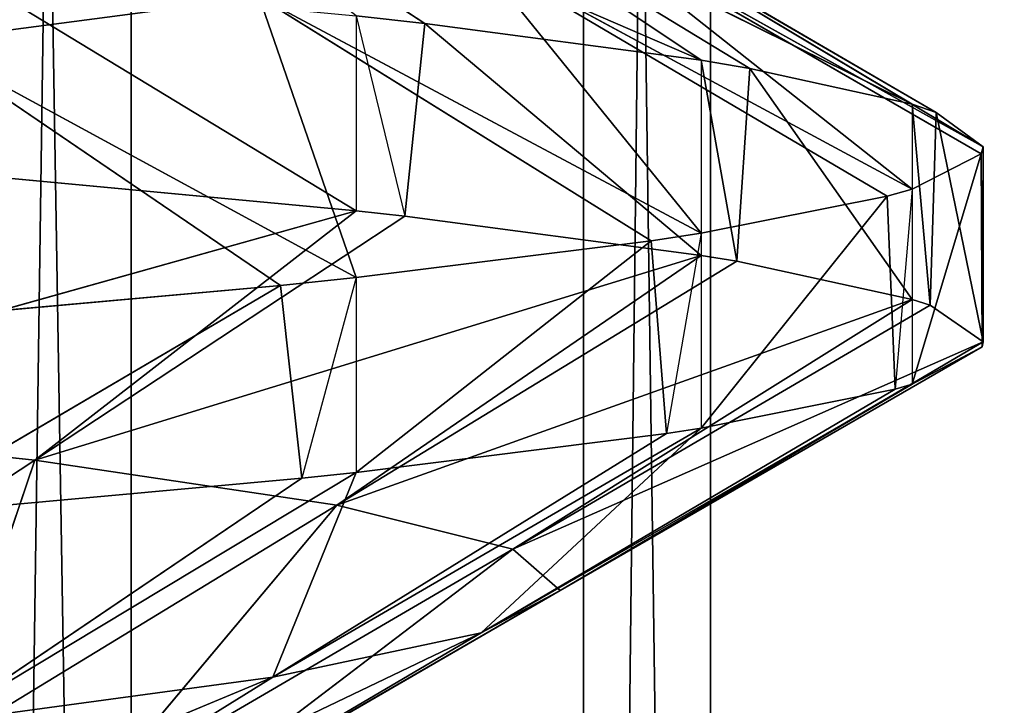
# Model space of a CAD drawing. Extents: x 23.4 to 34.4, y 0.2 to 38.3.
# Tile 231 of 256: x 29.1752 to 29.2383, y 24.7102 to 24.7541. Entities that reach past the tile are written whole.
import ezdxf

# ---------------------------------------------------------------- set-up
doc = ezdxf.new("R2010")
doc.units = 0
doc.header["$LTSCALE"] = 2.54
doc.layers.get('0').update_dxf_attribs({"color": 13, "linetype": 'CONTINUOUS'})

# ---------------------------------------------------------------- blocks, each defined once
blk = doc.blocks.new('SZCZOTKA_DO_WC_MOURO_-_WOL')
at = {"color": 0}
for p, q in [((29.182349, 24.445999, 4.825343), (29.137753, 27.183499, 4.864378)), ((29.182349, 24.445999, 4.825343), (29.137753, 27.183499, 4.864378)), ((29.172308, 24.445999, 4.344616), (29.211343, 27.183499, 4.389211)), ((29.172308, 24.445999, 4.344616), (29.211343, 27.183499, 4.389211)), ((29.219489, 24.445999, 4.779158), (29.182349, 27.183499, 4.825343)), ((29.219489, 24.445999, 4.779158), (29.182349, 27.183499, 4.825343)), ((29.182349, 24.445999, 4.825343), (29.182349, 27.183499, 4.825343)), ((29.182349, 24.445999, 4.825343), (29.182349, 27.183499, 4.825343)), ((29.211343, 27.183499, 4.389211), (29.211343, 24.445999, 4.389211)), ((29.211343, 24.445999, 4.389211), (29.242041, 27.183499, 4.439906)), ((29.211343, 24.445999, 4.389211), (29.242041, 27.183499, 4.439906)), ((29.211343, 27.183499, 4.389211), (29.211343, 24.445999, 4.389211)), ((29.219489, 24.445999, 4.779158), (29.219489, 27.183499, 4.779158)), ((29.219489, 24.445999, 4.779158), (29.219489, 27.183499, 4.779158)), ((29.218872, 24.751537, 4.487394), (29.177322, 24.769519, 4.460686)), ((29.177322, 24.769519, 4.460686), (29.201157, 24.753894, 4.447863)), ((29.177322, 24.769519, 4.460686), (29.201157, 24.753894, 4.447863)), ((29.218872, 24.751537, 4.487394), (29.177322, 24.769519, 4.460686)), ((29.222003, 24.751016, 4.496444), (29.196289, 24.766641, 4.504884)), ((29.196289, 24.766641, 4.504884), (29.232407, 24.748715, 4.537905)), ((29.196289, 24.766641, 4.504884), (29.232407, 24.748715, 4.537905)), ((29.218872, 24.751537, 4.487394), (29.196289, 24.766641, 4.504884)), ((29.222003, 24.751016, 4.496444), (29.196289, 24.766641, 4.504884)), ((29.218872, 24.751537, 4.487394), (29.196289, 24.766641, 4.504884)), ((29.236963, 24.745999, 4.589999), (29.207159, 24.763821, 4.551409)), ((29.207159, 24.763821, 4.551409), (29.232407, 24.748715, 4.537905)), ((29.207159, 24.763821, 4.551409), (29.232407, 24.748715, 4.537905)), ((29.207159, 24.763821, 4.551409), (29.233951, 24.748195, 4.547583)), ((29.207159, 24.763821, 4.551409), (29.233951, 24.748195, 4.547583)), ((29.236963, 24.745999, 4.589999), (29.207159, 24.763821, 4.551409)), ((29.236832, 24.745546, 4.598941), (29.209781, 24.761172, 4.598134)), ((29.209781, 24.761172, 4.598134), (29.232407, 24.743285, 4.642094)), ((29.209781, 24.761172, 4.598134), (29.232407, 24.743285, 4.642094)), ((29.236963, 24.745999, 4.589999), (29.209781, 24.761172, 4.598134)), ((29.236832, 24.745546, 4.598941), (29.209781, 24.761172, 4.598134)), ((29.236963, 24.745999, 4.589999), (29.209781, 24.761172, 4.598134)), ((29.218872, 24.740462, 4.692606), (29.2043, 24.758455, 4.645002)), ((29.2043, 24.758455, 4.645002), (29.232407, 24.743285, 4.642094)), ((29.2043, 24.758455, 4.645002), (29.232407, 24.743285, 4.642094)), ((29.2043, 24.758455, 4.645002), (29.230811, 24.742831, 4.650456)), ((29.2043, 24.758455, 4.645002), (29.230811, 24.742831, 4.650456)), ((29.218872, 24.740462, 4.692606), (29.2043, 24.758455, 4.645002)), ((29.172394, 24.756697, 4.404062), (29.196771, 24.741881, 4.44)), ((29.172394, 24.756697, 4.404062), (29.196771, 24.741881, 4.44)), ((29.168918, 24.752733, 4.733848), (29.190543, 24.7556, 4.69096)), ((29.168918, 24.752733, 4.733848), (29.190543, 24.7556, 4.69096)), ((29.215686, 24.739975, 4.700971), (29.190543, 24.7556, 4.69096)), ((29.190543, 24.7556, 4.69096), (29.196771, 24.737617, 4.739999)), ((29.190543, 24.7556, 4.69096), (29.196771, 24.737617, 4.739999)), ((29.218872, 24.740462, 4.692606), (29.190543, 24.7556, 4.69096)), ((29.215686, 24.739975, 4.700971), (29.190543, 24.7556, 4.69096)), ((29.218872, 24.740462, 4.692606), (29.190543, 24.7556, 4.69096)), ((29.196771, 24.754382, 4.44), (29.199893, 24.741537, 4.445543)), ((29.196771, 24.754382, 4.44), (29.196771, 24.741881, 4.44)), ((29.196771, 24.754382, 4.44), (29.201157, 24.753894, 4.447863)), ((29.201157, 24.753894, 4.447863), (29.199893, 24.741537, 4.445543)), ((29.201157, 24.753894, 4.447863), (29.218872, 24.739037, 4.487394)), ((29.201157, 24.753894, 4.447863), (29.218872, 24.739037, 4.487394)), ((29.201157, 24.753894, 4.447863), (29.218872, 24.751537, 4.487394)), ((29.201157, 24.753894, 4.447863), (29.218872, 24.751537, 4.487394)), ((29.168918, 24.752733, 4.733848), (29.196771, 24.737617, 4.739999)), ((29.168918, 24.752733, 4.733848), (29.196771, 24.737617, 4.739999)), ((29.168918, 24.752733, 4.733848), (29.191916, 24.737109, 4.748111)), ((29.168918, 24.752733, 4.733848), (29.191916, 24.737109, 4.748111)), ((29.218872, 24.751537, 4.487394), (29.218872, 24.739037, 4.487394)), ((29.218872, 24.751537, 4.487394), (29.221167, 24.73866, 4.493934)), ((29.218872, 24.751537, 4.487394), (29.222003, 24.751016, 4.496444)), ((29.218872, 24.751537, 4.487394), (29.222003, 24.751016, 4.496444)), ((29.222003, 24.751016, 4.496444), (29.221167, 24.73866, 4.493934)), ((29.222003, 24.751016, 4.496444), (29.221167, 24.73866, 4.493934)), ((29.222003, 24.751016, 4.496444), (29.232407, 24.736215, 4.537905)), ((29.222003, 24.751016, 4.496444), (29.232407, 24.736215, 4.537905)), ((29.222003, 24.751016, 4.496444), (29.232407, 24.748715, 4.537905)), ((29.222003, 24.751016, 4.496444), (29.232407, 24.748715, 4.537905)), ((29.232407, 24.748715, 4.537905), (29.232407, 24.736215, 4.537905)), ((29.232407, 24.748715, 4.537905), (29.233569, 24.735834, 4.545002)), ((29.232407, 24.748715, 4.537905), (29.233951, 24.748195, 4.547583)), ((29.232407, 24.748715, 4.537905), (29.233951, 24.748195, 4.547583)), ((29.233951, 24.748195, 4.547583), (29.233569, 24.735834, 4.545002)), ((29.233951, 24.748195, 4.547583), (29.233569, 24.735834, 4.545002)), ((29.233951, 24.748195, 4.547583), (29.236963, 24.733499, 4.589999)), ((29.233951, 24.748195, 4.547583), (29.236963, 24.733499, 4.589999)), ((29.233951, 24.748195, 4.547583), (29.236963, 24.745999, 4.589999)), ((29.233951, 24.748195, 4.547583), (29.236963, 24.745999, 4.589999)), ((29.236963, 24.745999, 4.589999), (29.236832, 24.745546, 4.598941)), ((29.236963, 24.745999, 4.589999), (29.236832, 24.745546, 4.598941)), ((29.236963, 24.745999, 4.589999), (29.236896, 24.733177, 4.596382)), ((29.236963, 24.745999, 4.589999), (29.236963, 24.733499, 4.589999)), ((29.236832, 24.745546, 4.598941), (29.232407, 24.730785, 4.642094)), ((29.236832, 24.745546, 4.598941), (29.232407, 24.730785, 4.642094)), ((29.236832, 24.745546, 4.598941), (29.232407, 24.743285, 4.642094)), ((29.236832, 24.745546, 4.598941), (29.232407, 24.743285, 4.642094)), ((29.236832, 24.745546, 4.598941), (29.236896, 24.733177, 4.596382)), ((29.236832, 24.745546, 4.598941), (29.236896, 24.733177, 4.596382)), ((29.196771, 24.741881, 4.44), (29.170776, 24.744333, 4.402031)), ((29.196771, 24.741881, 4.44), (29.170776, 24.744333, 4.402031)), ((29.232407, 24.743285, 4.642094), (29.230811, 24.742831, 4.650456)), ((29.232407, 24.743285, 4.642094), (29.231326, 24.73047, 4.647884)), ((29.232407, 24.743285, 4.642094), (29.232407, 24.730785, 4.642094)), ((29.230811, 24.742831, 4.650456), (29.218872, 24.727962, 4.692606)), ((29.230811, 24.742831, 4.650456), (29.218872, 24.727962, 4.692606)), ((29.230811, 24.742831, 4.650456), (29.218872, 24.740462, 4.692606)), ((29.230811, 24.742831, 4.650456), (29.218872, 24.740462, 4.692606)), ((29.230811, 24.742831, 4.650456), (29.231326, 24.73047, 4.647884)), ((29.149683, 24.728708, 4.418988), (29.196771, 24.741881, 4.44)), ((29.149683, 24.728708, 4.418988), (29.196771, 24.741881, 4.44)), ((29.196771, 24.741881, 4.44), (29.176175, 24.725912, 4.458575)), ((29.196771, 24.741881, 4.44), (29.176175, 24.725912, 4.458575)), ((29.199893, 24.741537, 4.445543), (29.176175, 24.725912, 4.458575)), ((29.199893, 24.741537, 4.445543), (29.176175, 24.725912, 4.458575)), ((29.199893, 24.741537, 4.445543), (29.196771, 24.741881, 4.44)), ((29.218872, 24.739037, 4.487394), (29.199893, 24.741537, 4.445543)), ((29.218872, 24.739037, 4.487394), (29.199893, 24.741537, 4.445543)), ((29.218872, 24.740462, 4.692606), (29.215686, 24.739975, 4.700971)), ((29.218872, 24.740462, 4.692606), (29.216653, 24.727618, 4.698506)), ((29.218872, 24.740462, 4.692606), (29.218872, 24.727962, 4.692606)), ((29.215686, 24.739975, 4.700971), (29.196771, 24.725117, 4.739999)), ((29.215686, 24.739975, 4.700971), (29.196771, 24.725117, 4.739999)), ((29.215686, 24.739975, 4.700971), (29.196771, 24.737617, 4.739999)), ((29.215686, 24.739975, 4.700971), (29.196771, 24.737617, 4.739999)), ((29.215686, 24.739975, 4.700971), (29.216653, 24.727618, 4.698506)), ((29.176175, 24.725912, 4.458575), (29.218872, 24.739037, 4.487394)), ((29.176175, 24.725912, 4.458575), (29.218872, 24.739037, 4.487394)), ((29.218872, 24.739037, 4.487394), (29.195529, 24.723036, 4.5026)), ((29.218872, 24.739037, 4.487394), (29.195529, 24.723036, 4.5026)), ((29.221167, 24.73866, 4.493934), (29.218872, 24.739037, 4.487394)), ((29.221167, 24.73866, 4.493934), (29.195529, 24.723036, 4.5026)), ((29.221167, 24.73866, 4.493934), (29.195529, 24.723036, 4.5026)), ((29.232407, 24.736215, 4.537905), (29.221167, 24.73866, 4.493934)), ((29.232407, 24.736215, 4.537905), (29.221167, 24.73866, 4.493934)), ((29.196771, 24.737617, 4.739999), (29.191916, 24.737109, 4.748111)), ((29.196771, 24.737617, 4.739999), (29.193292, 24.72475, 4.745869)), ((29.196771, 24.737617, 4.739999), (29.196771, 24.725117, 4.739999)), ((29.191916, 24.737109, 4.748111), (29.166779, 24.722339, 4.782836)), ((29.191916, 24.737109, 4.748111), (29.166779, 24.722339, 4.782836)), ((29.191916, 24.737109, 4.748111), (29.166779, 24.734839, 4.782835)), ((29.191916, 24.737109, 4.748111), (29.166779, 24.734839, 4.782835)), ((29.191916, 24.737109, 4.748111), (29.193292, 24.72475, 4.745869)), ((29.195529, 24.723036, 4.5026), (29.232407, 24.736215, 4.537905)), ((29.195529, 24.723036, 4.5026), (29.232407, 24.736215, 4.537905)), ((29.232407, 24.736215, 4.537905), (29.206812, 24.720209, 4.549062)), ((29.232407, 24.736215, 4.537905), (29.206812, 24.720209, 4.549062)), ((29.233569, 24.735834, 4.545002), (29.206812, 24.720209, 4.549062)), ((29.233569, 24.735834, 4.545002), (29.206812, 24.720209, 4.549062)), ((29.233569, 24.735834, 4.545002), (29.232407, 24.736215, 4.537905)), ((29.236963, 24.733499, 4.589999), (29.233569, 24.735834, 4.545002)), ((29.236963, 24.733499, 4.589999), (29.233569, 24.735834, 4.545002)), ((29.206812, 24.720209, 4.549062), (29.236963, 24.733499, 4.589999)), ((29.206812, 24.720209, 4.549062), (29.236963, 24.733499, 4.589999)), ((29.236963, 24.733499, 4.589999), (29.209839, 24.717552, 4.595806)), ((29.236963, 24.733499, 4.589999), (29.209839, 24.717552, 4.595806)), ((29.236896, 24.733177, 4.596382), (29.209839, 24.717552, 4.595806)), ((29.236896, 24.733177, 4.596382), (29.209839, 24.717552, 4.595806)), ((29.232407, 24.730785, 4.642094), (29.236896, 24.733177, 4.596382)), ((29.232407, 24.730785, 4.642094), (29.236896, 24.733177, 4.596382)), ((29.236896, 24.733177, 4.596382), (29.236963, 24.733499, 4.589999)), ((29.232407, 24.730785, 4.642094), (29.204773, 24.714845, 4.642662)), ((29.232407, 24.730785, 4.642094), (29.204773, 24.714845, 4.642662)), ((29.209839, 24.717552, 4.595806), (29.232407, 24.730785, 4.642094)), ((29.209839, 24.717552, 4.595806), (29.232407, 24.730785, 4.642094)), ((29.231326, 24.73047, 4.647884), (29.232407, 24.730785, 4.642094)), ((29.231326, 24.73047, 4.647884), (29.204773, 24.714845, 4.642662)), ((29.231326, 24.73047, 4.647884), (29.204773, 24.714845, 4.642662)), ((29.218872, 24.727962, 4.692606), (29.231326, 24.73047, 4.647884)), ((29.218872, 24.727962, 4.692606), (29.231326, 24.73047, 4.647884)), ((29.176175, 24.725912, 4.458575), (29.149683, 24.728708, 4.418988)), ((29.176175, 24.725912, 4.458575), (29.149683, 24.728708, 4.418988)), ((29.218872, 24.727962, 4.692606), (29.191422, 24.711993, 4.688718)), ((29.218872, 24.727962, 4.692606), (29.191422, 24.711993, 4.688718)), ((29.216653, 24.727618, 4.698506), (29.191422, 24.711993, 4.688718)), ((29.216653, 24.727618, 4.698506), (29.191422, 24.711993, 4.688718)), ((29.196771, 24.725117, 4.739999), (29.216653, 24.727618, 4.698506)), ((29.196771, 24.725117, 4.739999), (29.216653, 24.727618, 4.698506)), ((29.204773, 24.714845, 4.642662), (29.218872, 24.727962, 4.692606)), ((29.204773, 24.714845, 4.642662), (29.218872, 24.727962, 4.692606)), ((29.216653, 24.727618, 4.698506), (29.218872, 24.727962, 4.692606)), ((29.176175, 24.725912, 4.458575), (29.152457, 24.710287, 4.471606)), ((29.176175, 24.725912, 4.458575), (29.152457, 24.710287, 4.471606)), ((29.176175, 24.725912, 4.458575), (29.169891, 24.70741, 4.511266)), ((29.176175, 24.725912, 4.458575), (29.169891, 24.70741, 4.511266)), ((29.195529, 24.723036, 4.5026), (29.176175, 24.725912, 4.458575)), ((29.195529, 24.723036, 4.5026), (29.176175, 24.725912, 4.458575)), ((29.196771, 24.725117, 4.739999), (29.170169, 24.709125, 4.731807)), ((29.196771, 24.725117, 4.739999), (29.170169, 24.709125, 4.731807)), ((29.191422, 24.711993, 4.688718), (29.196771, 24.725117, 4.739999)), ((29.191422, 24.711993, 4.688718), (29.196771, 24.725117, 4.739999)), ((29.193292, 24.72475, 4.745869), (29.196771, 24.725117, 4.739999)), ((29.166779, 24.722339, 4.782836), (29.193292, 24.72475, 4.745869)), ((29.166779, 24.722339, 4.782836), (29.193292, 24.72475, 4.745869)), ((29.193292, 24.72475, 4.745869), (29.170169, 24.709125, 4.731807)), ((29.193292, 24.72475, 4.745869), (29.170169, 24.709125, 4.731807)), ((29.195529, 24.723036, 4.5026), (29.169891, 24.70741, 4.511266)), ((29.195529, 24.723036, 4.5026), (29.169891, 24.70741, 4.511266)), ((29.195529, 24.723036, 4.5026), (29.180057, 24.704584, 4.553121)), ((29.195529, 24.723036, 4.5026), (29.180057, 24.704584, 4.553121)), ((29.206812, 24.720209, 4.549062), (29.195529, 24.723036, 4.5026)), ((29.206812, 24.720209, 4.549062), (29.195529, 24.723036, 4.5026)), ((29.206812, 24.720209, 4.549062), (29.180057, 24.704584, 4.553121)), ((29.206812, 24.720209, 4.549062), (29.180057, 24.704584, 4.553121)), ((29.206812, 24.720209, 4.549062), (29.182782, 24.701927, 4.59523)), ((29.206812, 24.720209, 4.549062), (29.182782, 24.701927, 4.59523)), ((29.209839, 24.717552, 4.595806), (29.206812, 24.720209, 4.549062)), ((29.209839, 24.717552, 4.595806), (29.206812, 24.720209, 4.549062)), ((29.209839, 24.717552, 4.595806), (29.178217, 24.69922, 4.63744)), ((29.209839, 24.717552, 4.595806), (29.178217, 24.69922, 4.63744)), ((29.209839, 24.717552, 4.595806), (29.182782, 24.701927, 4.59523)), ((29.209839, 24.717552, 4.595806), (29.182782, 24.701927, 4.59523)), ((29.204773, 24.714845, 4.642662), (29.209839, 24.717552, 4.595806)), ((29.204773, 24.714845, 4.642662), (29.209839, 24.717552, 4.595806)), ((29.204773, 24.714845, 4.642662), (29.166193, 24.696368, 4.678929)), ((29.204773, 24.714845, 4.642662), (29.166193, 24.696368, 4.678929)), ((29.204773, 24.714845, 4.642662), (29.178217, 24.69922, 4.63744)), ((29.204773, 24.714845, 4.642662), (29.178217, 24.69922, 4.63744)), ((29.191422, 24.711993, 4.688718), (29.204773, 24.714845, 4.642662)), ((29.191422, 24.711993, 4.688718), (29.204773, 24.714845, 4.642662)), ((29.191422, 24.711993, 4.688718), (29.147046, 24.6935, 4.717746)), ((29.191422, 24.711993, 4.688718), (29.147046, 24.6935, 4.717746)), ((29.191422, 24.711993, 4.688718), (29.166193, 24.696368, 4.678929)), ((29.191422, 24.711993, 4.688718), (29.166193, 24.696368, 4.678929)), ((29.170169, 24.709125, 4.731807), (29.191422, 24.711993, 4.688718)), ((29.170169, 24.709125, 4.731807), (29.191422, 24.711993, 4.688718))]:
    blk.add_line(p, q, dxfattribs=at)
mesh = blk.add_polyface(dxfattribs=at)
corners = [(34.436963, 37.783499, 8.989999), (23.436964, 0.7835, 8.989999), (23.436964, 37.783499, 8.989999)]
mesh.append_faces([[corners[k] for k in face] for face in [(0, 1, 2)]], dxfattribs={"color": 0})
mesh = blk.add_polyface(dxfattribs=at)
corners = [(34.436963, 37.783499, 8.989999), (33.936963, 0.2835, 8.989999), (23.436964, 0.7835, 8.989999)]
mesh.append_faces([[corners[k] for k in face] for face in [(0, 1, 2)]], dxfattribs={"color": 0})
mesh = blk.add_polyface(dxfattribs=at)
corners = [(34.436963, 37.783499, 9.189999), (23.436964, 37.783499, 9.189999), (34.436963, 0.7835, 9.189999)]
mesh.append_faces([[corners[k] for k in face] for face in [(0, 1, 2)]], dxfattribs={"color": 0})
mesh = blk.add_polyface(dxfattribs=at)
corners = [(34.436963, 0.7835, 9.189999), (23.436964, 37.783499, 9.189999), (23.436964, 0.7835, 9.189999)]
mesh.append_faces([[corners[k] for k in face] for face in [(0, 1, 2)]], dxfattribs={"color": 0})
mesh = blk.add_polyface(dxfattribs=at)
corners = [(29.259845, 24.433501, 3.858052), (29.127838, 24.433501, 3.813104), (29.259845, 36.333499, 3.858052)]
mesh.append_faces([[corners[k] for k in face] for face in [(0, 1, 2)]], dxfattribs={"color": 0})
mesh = blk.add_polyface(dxfattribs=at)
corners = [(29.259845, 36.333499, 3.858052), (29.127838, 24.433501, 3.813104), (29.127838, 36.333499, 3.813104)]
mesh.append_faces([[corners[k] for k in face] for face in [(0, 1, 2)]], dxfattribs={"color": 0})
mesh = blk.add_polyface(dxfattribs=at)
corners = [(29.290125, 24.433501, 5.307828), (29.16011, 36.333499, 5.358248), (29.16011, 24.433501, 5.358248)]
mesh.append_faces([[corners[k] for k in face] for face in [(0, 1, 2)]], dxfattribs={"color": 0})
mesh = blk.add_polyface(dxfattribs=at)
corners = [(29.290125, 36.333499, 5.307828), (29.16011, 36.333499, 5.358248), (29.290125, 24.433501, 5.307828)]
mesh.append_faces([[corners[k] for k in face] for face in [(0, 1, 2)]], dxfattribs={"color": 0})
mesh = blk.add_polyface(dxfattribs=at)
corners = [(29.182349, 24.445999, 4.825343), (29.137753, 27.183499, 4.864378), (29.182349, 27.183499, 4.825343)]
mesh.append_faces([[corners[k] for k in face] for face in [(0, 1, 2)]], dxfattribs={"color": 0})
mesh = blk.add_polyface(dxfattribs=at)
corners = [(29.182349, 24.445999, 4.825343), (29.137753, 24.445999, 4.864378), (29.137753, 27.183499, 4.864378)]
mesh.append_faces([[corners[k] for k in face] for face in [(0, 1, 2)]], dxfattribs={"color": 0})
mesh = blk.add_polyface(dxfattribs=at)
corners = [(29.172308, 27.183499, 4.344616), (29.172308, 24.445999, 4.344616), (29.211343, 27.183499, 4.389211)]
mesh.append_faces([[corners[k] for k in face] for face in [(0, 1, 2)]], dxfattribs={"color": 0})
mesh = blk.add_polyface(dxfattribs=at)
corners = [(29.211343, 27.183499, 4.389211), (29.172308, 24.445999, 4.344616), (29.211343, 24.445999, 4.389211)]
mesh.append_faces([[corners[k] for k in face] for face in [(0, 1, 2)]], dxfattribs={"color": 0})
mesh = blk.add_polyface(dxfattribs=at)
corners = [(29.219489, 27.183499, 4.779158), (29.219489, 24.445999, 4.779158), (29.182349, 27.183499, 4.825343)]
mesh.append_faces([[corners[k] for k in face] for face in [(0, 1, 2)]], dxfattribs={"color": 0})
mesh = blk.add_polyface(dxfattribs=at)
corners = [(29.182349, 27.183499, 4.825343), (29.219489, 24.445999, 4.779158), (29.182349, 24.445999, 4.825343)]
mesh.append_faces([[corners[k] for k in face] for face in [(0, 1, 2)]], dxfattribs={"color": 0})
mesh = blk.add_polyface(dxfattribs=at)
corners = [(29.211343, 27.183499, 4.389211), (29.211343, 24.445999, 4.389211), (29.242041, 27.183499, 4.439906)]
mesh.append_faces([[corners[k] for k in face] for face in [(0, 1, 2)]], dxfattribs={"color": 0})
mesh = blk.add_polyface(dxfattribs=at)
corners = [(29.242041, 27.183499, 4.439906), (29.211343, 24.445999, 4.389211), (29.242041, 24.445999, 4.439906)]
mesh.append_faces([[corners[k] for k in face] for face in [(0, 1, 2)]], dxfattribs={"color": 0})
mesh = blk.add_polyface(dxfattribs=at)
corners = [(29.248041, 27.183499, 4.727224), (29.248041, 24.445999, 4.727224), (29.219489, 27.183499, 4.779158)]
mesh.append_faces([[corners[k] for k in face] for face in [(0, 1, 2)]], dxfattribs={"color": 0})
mesh = blk.add_polyface(dxfattribs=at)
corners = [(29.219489, 27.183499, 4.779158), (29.248041, 24.445999, 4.727224), (29.219489, 24.445999, 4.779158)]
mesh.append_faces([[corners[k] for k in face] for face in [(0, 1, 2)]], dxfattribs={"color": 0})
mesh = blk.add_polyface(dxfattribs=at)
corners = [(29.168918, 24.752733, 4.733848), (29.190543, 24.7556, 4.69096), (29.165396, 24.771225, 4.680949)]
mesh.append_faces([[corners[k] for k in face] for face in [(0, 1, 2)]], dxfattribs={"color": 0})
mesh = blk.add_polyface(dxfattribs=at)
corners = [(29.196289, 24.766641, 4.504884), (29.218872, 24.751537, 4.487394), (29.177322, 24.769519, 4.460686)]
mesh.append_faces([[corners[k] for k in face] for face in [(0, 1, 2)]], dxfattribs={"color": 0})
mesh = blk.add_polyface(dxfattribs=at)
corners = [(29.177322, 24.769519, 4.460686), (29.201157, 24.753894, 4.447863), (29.196771, 24.754382, 4.44)]
mesh.append_faces([[corners[k] for k in face] for face in [(0, 1, 2)]], dxfattribs={"color": 0})
mesh = blk.add_polyface(dxfattribs=at)
corners = [(29.218872, 24.751537, 4.487394), (29.201157, 24.753894, 4.447863), (29.177322, 24.769519, 4.460686)]
mesh.append_faces([[corners[k] for k in face] for face in [(0, 1, 2)]], dxfattribs={"color": 0})
mesh = blk.add_polyface(dxfattribs=at)
corners = [(29.232407, 24.748715, 4.537905), (29.222003, 24.751016, 4.496444), (29.196289, 24.766641, 4.504884)]
mesh.append_faces([[corners[k] for k in face] for face in [(0, 1, 2)]], dxfattribs={"color": 0})
mesh = blk.add_polyface(dxfattribs=at)
corners = [(29.207159, 24.763821, 4.551409), (29.232407, 24.748715, 4.537905), (29.196289, 24.766641, 4.504884)]
mesh.append_faces([[corners[k] for k in face] for face in [(0, 1, 2)]], dxfattribs={"color": 0})
mesh = blk.add_polyface(dxfattribs=at)
corners = [(29.196289, 24.766641, 4.504884), (29.222003, 24.751016, 4.496444), (29.218872, 24.751537, 4.487394)]
mesh.append_faces([[corners[k] for k in face] for face in [(0, 1, 2)]], dxfattribs={"color": 0})
mesh = blk.add_polyface(dxfattribs=at)
corners = [(29.209781, 24.761172, 4.598134), (29.236963, 24.745999, 4.589999), (29.207159, 24.763821, 4.551409)]
mesh.append_faces([[corners[k] for k in face] for face in [(0, 1, 2)]], dxfattribs={"color": 0})
mesh = blk.add_polyface(dxfattribs=at)
corners = [(29.207159, 24.763821, 4.551409), (29.233951, 24.748195, 4.547583), (29.232407, 24.748715, 4.537905)]
mesh.append_faces([[corners[k] for k in face] for face in [(0, 1, 2)]], dxfattribs={"color": 0})
mesh = blk.add_polyface(dxfattribs=at)
corners = [(29.236963, 24.745999, 4.589999), (29.233951, 24.748195, 4.547583), (29.207159, 24.763821, 4.551409)]
mesh.append_faces([[corners[k] for k in face] for face in [(0, 1, 2)]], dxfattribs={"color": 0})
mesh = blk.add_polyface(dxfattribs=at)
corners = [(29.2043, 24.758455, 4.645002), (29.232407, 24.743285, 4.642094), (29.209781, 24.761172, 4.598134)]
mesh.append_faces([[corners[k] for k in face] for face in [(0, 1, 2)]], dxfattribs={"color": 0})
mesh = blk.add_polyface(dxfattribs=at)
corners = [(29.232407, 24.743285, 4.642094), (29.236832, 24.745546, 4.598941), (29.209781, 24.761172, 4.598134)]
mesh.append_faces([[corners[k] for k in face] for face in [(0, 1, 2)]], dxfattribs={"color": 0})
mesh = blk.add_polyface(dxfattribs=at)
corners = [(29.236832, 24.745546, 4.598941), (29.236963, 24.745999, 4.589999), (29.209781, 24.761172, 4.598134)]
mesh.append_faces([[corners[k] for k in face] for face in [(0, 1, 2)]], dxfattribs={"color": 0})
mesh = blk.add_polyface(dxfattribs=at)
corners = [(29.218872, 24.740462, 4.692606), (29.2043, 24.758455, 4.645002), (29.190543, 24.7556, 4.69096)]
mesh.append_faces([[corners[k] for k in face] for face in [(0, 1, 2)]], dxfattribs={"color": 0})
mesh = blk.add_polyface(dxfattribs=at)
corners = [(29.230811, 24.742831, 4.650456), (29.232407, 24.743285, 4.642094), (29.2043, 24.758455, 4.645002)]
mesh.append_faces([[corners[k] for k in face] for face in [(0, 1, 2)]], dxfattribs={"color": 0})
mesh = blk.add_polyface(dxfattribs=at)
corners = [(29.218872, 24.740462, 4.692606), (29.230811, 24.742831, 4.650456), (29.2043, 24.758455, 4.645002)]
mesh.append_faces([[corners[k] for k in face] for face in [(0, 1, 2)]], dxfattribs={"color": 0})
mesh = blk.add_polyface(dxfattribs=at)
corners = [(29.172394, 24.756697, 4.404062), (29.196771, 24.741881, 4.44), (29.170776, 24.744333, 4.402031)]
mesh.append_faces([[corners[k] for k in face] for face in [(0, 1, 2)]], dxfattribs={"color": 0})
mesh = blk.add_polyface(dxfattribs=at)
corners = [(29.172394, 24.756697, 4.404062), (29.196771, 24.754382, 4.44), (29.196771, 24.741881, 4.44)]
mesh.append_faces([[corners[k] for k in face] for face in [(0, 1, 2)]], dxfattribs={"color": 0})
mesh = blk.add_polyface(dxfattribs=at)
corners = [(29.196771, 24.737617, 4.739999), (29.190543, 24.7556, 4.69096), (29.168918, 24.752733, 4.733848)]
mesh.append_faces([[corners[k] for k in face] for face in [(0, 1, 2)]], dxfattribs={"color": 0})
mesh = blk.add_polyface(dxfattribs=at)
corners = [(29.196771, 24.737617, 4.739999), (29.215686, 24.739975, 4.700971), (29.190543, 24.7556, 4.69096)]
mesh.append_faces([[corners[k] for k in face] for face in [(0, 1, 2)]], dxfattribs={"color": 0})
mesh = blk.add_polyface(dxfattribs=at)
corners = [(29.215686, 24.739975, 4.700971), (29.218872, 24.740462, 4.692606), (29.190543, 24.7556, 4.69096)]
mesh.append_faces([[corners[k] for k in face] for face in [(0, 1, 2)]], dxfattribs={"color": 0})
mesh = blk.add_polyface(dxfattribs=at)
corners = [(29.201157, 24.753894, 4.447863), (29.218872, 24.739037, 4.487394), (29.199893, 24.741537, 4.445543)]
mesh.append_faces([[corners[k] for k in face] for face in [(0, 1, 2)]], dxfattribs={"color": 0})
mesh = blk.add_polyface(dxfattribs=at)
corners = [(29.201157, 24.753894, 4.447863), (29.218872, 24.751537, 4.487394), (29.218872, 24.739037, 4.487394)]
mesh.append_faces([[corners[k] for k in face] for face in [(0, 1, 2)]], dxfattribs={"color": 0})
mesh = blk.add_polyface(dxfattribs=at)
corners = [(29.166779, 24.734839, 4.782835), (29.191916, 24.737109, 4.748111), (29.168918, 24.752733, 4.733848)]
mesh.append_faces([[corners[k] for k in face] for face in [(0, 1, 2)]], dxfattribs={"color": 0})
mesh = blk.add_polyface(dxfattribs=at)
corners = [(29.191916, 24.737109, 4.748111), (29.196771, 24.737617, 4.739999), (29.168918, 24.752733, 4.733848)]
mesh.append_faces([[corners[k] for k in face] for face in [(0, 1, 2)]], dxfattribs={"color": 0})
mesh = blk.add_polyface(dxfattribs=at)
corners = [(29.218872, 24.751537, 4.487394), (29.222003, 24.751016, 4.496444), (29.221167, 24.73866, 4.493934)]
mesh.append_faces([[corners[k] for k in face] for face in [(0, 1, 2)]], dxfattribs={"color": 0})
mesh = blk.add_polyface(dxfattribs=at)
corners = [(29.222003, 24.751016, 4.496444), (29.232407, 24.736215, 4.537905), (29.221167, 24.73866, 4.493934)]
mesh.append_faces([[corners[k] for k in face] for face in [(0, 1, 2)]], dxfattribs={"color": 0})
mesh = blk.add_polyface(dxfattribs=at)
corners = [(29.222003, 24.751016, 4.496444), (29.232407, 24.748715, 4.537905), (29.232407, 24.736215, 4.537905)]
mesh.append_faces([[corners[k] for k in face] for face in [(0, 1, 2)]], dxfattribs={"color": 0})
mesh = blk.add_polyface(dxfattribs=at)
corners = [(29.232407, 24.748715, 4.537905), (29.233951, 24.748195, 4.547583), (29.233569, 24.735834, 4.545002)]
mesh.append_faces([[corners[k] for k in face] for face in [(0, 1, 2)]], dxfattribs={"color": 0})
mesh = blk.add_polyface(dxfattribs=at)
corners = [(29.233951, 24.748195, 4.547583), (29.236963, 24.733499, 4.589999), (29.233569, 24.735834, 4.545002)]
mesh.append_faces([[corners[k] for k in face] for face in [(0, 1, 2)]], dxfattribs={"color": 0})
mesh = blk.add_polyface(dxfattribs=at)
corners = [(29.233951, 24.748195, 4.547583), (29.236963, 24.745999, 4.589999), (29.236963, 24.733499, 4.589999)]
mesh.append_faces([[corners[k] for k in face] for face in [(0, 1, 2)]], dxfattribs={"color": 0})
mesh = blk.add_polyface(dxfattribs=at)
corners = [(29.236963, 24.745999, 4.589999), (29.236832, 24.745546, 4.598941), (29.236896, 24.733177, 4.596382)]
mesh.append_faces([[corners[k] for k in face] for face in [(0, 1, 2)]], dxfattribs={"color": 0})
mesh = blk.add_polyface(dxfattribs=at)
corners = [(29.236832, 24.745546, 4.598941), (29.232407, 24.730785, 4.642094), (29.236896, 24.733177, 4.596382)]
mesh.append_faces([[corners[k] for k in face] for face in [(0, 1, 2)]], dxfattribs={"color": 0})
mesh = blk.add_polyface(dxfattribs=at)
corners = [(29.236832, 24.745546, 4.598941), (29.232407, 24.743285, 4.642094), (29.232407, 24.730785, 4.642094)]
mesh.append_faces([[corners[k] for k in face] for face in [(0, 1, 2)]], dxfattribs={"color": 0})
mesh = blk.add_polyface(dxfattribs=at)
corners = [(29.196771, 24.741881, 4.44), (29.149683, 24.728708, 4.418988), (29.170776, 24.744333, 4.402031)]
mesh.append_faces([[corners[k] for k in face] for face in [(0, 1, 2)]], dxfattribs={"color": 0})
mesh = blk.add_polyface(dxfattribs=at)
corners = [(29.230811, 24.742831, 4.650456), (29.218872, 24.727962, 4.692606), (29.231326, 24.73047, 4.647884)]
mesh.append_faces([[corners[k] for k in face] for face in [(0, 1, 2)]], dxfattribs={"color": 0})
mesh = blk.add_polyface(dxfattribs=at)
corners = [(29.230811, 24.742831, 4.650456), (29.218872, 24.740462, 4.692606), (29.218872, 24.727962, 4.692606)]
mesh.append_faces([[corners[k] for k in face] for face in [(0, 1, 2)]], dxfattribs={"color": 0})
mesh = blk.add_polyface(dxfattribs=at)
corners = [(29.176175, 24.725912, 4.458575), (29.149683, 24.728708, 4.418988), (29.196771, 24.741881, 4.44)]
mesh.append_faces([[corners[k] for k in face] for face in [(0, 1, 2)]], dxfattribs={"color": 0})
mesh = blk.add_polyface(dxfattribs=at)
corners = [(29.176175, 24.725912, 4.458575), (29.196771, 24.741881, 4.44), (29.199893, 24.741537, 4.445543)]
mesh.append_faces([[corners[k] for k in face] for face in [(0, 1, 2)]], dxfattribs={"color": 0})
mesh = blk.add_polyface(dxfattribs=at)
corners = [(29.218872, 24.739037, 4.487394), (29.176175, 24.725912, 4.458575), (29.199893, 24.741537, 4.445543)]
mesh.append_faces([[corners[k] for k in face] for face in [(0, 1, 2)]], dxfattribs={"color": 0})
mesh = blk.add_polyface(dxfattribs=at)
corners = [(29.215686, 24.739975, 4.700971), (29.196771, 24.725117, 4.739999), (29.216653, 24.727618, 4.698506)]
mesh.append_faces([[corners[k] for k in face] for face in [(0, 1, 2)]], dxfattribs={"color": 0})
mesh = blk.add_polyface(dxfattribs=at)
corners = [(29.215686, 24.739975, 4.700971), (29.196771, 24.737617, 4.739999), (29.196771, 24.725117, 4.739999)]
mesh.append_faces([[corners[k] for k in face] for face in [(0, 1, 2)]], dxfattribs={"color": 0})
mesh = blk.add_polyface(dxfattribs=at)
corners = [(29.195529, 24.723036, 4.5026), (29.176175, 24.725912, 4.458575), (29.218872, 24.739037, 4.487394)]
mesh.append_faces([[corners[k] for k in face] for face in [(0, 1, 2)]], dxfattribs={"color": 0})
mesh = blk.add_polyface(dxfattribs=at)
corners = [(29.195529, 24.723036, 4.5026), (29.218872, 24.739037, 4.487394), (29.221167, 24.73866, 4.493934)]
mesh.append_faces([[corners[k] for k in face] for face in [(0, 1, 2)]], dxfattribs={"color": 0})
mesh = blk.add_polyface(dxfattribs=at)
corners = [(29.232407, 24.736215, 4.537905), (29.195529, 24.723036, 4.5026), (29.221167, 24.73866, 4.493934)]
mesh.append_faces([[corners[k] for k in face] for face in [(0, 1, 2)]], dxfattribs={"color": 0})
mesh = blk.add_polyface(dxfattribs=at)
corners = [(29.191916, 24.737109, 4.748111), (29.166779, 24.722339, 4.782836), (29.193292, 24.72475, 4.745869)]
mesh.append_faces([[corners[k] for k in face] for face in [(0, 1, 2)]], dxfattribs={"color": 0})
mesh = blk.add_polyface(dxfattribs=at)
corners = [(29.191916, 24.737109, 4.748111), (29.166779, 24.734839, 4.782835), (29.166779, 24.722339, 4.782836)]
mesh.append_faces([[corners[k] for k in face] for face in [(0, 1, 2)]], dxfattribs={"color": 0})
mesh = blk.add_polyface(dxfattribs=at)
corners = [(29.206812, 24.720209, 4.549062), (29.195529, 24.723036, 4.5026), (29.232407, 24.736215, 4.537905)]
mesh.append_faces([[corners[k] for k in face] for face in [(0, 1, 2)]], dxfattribs={"color": 0})
mesh = blk.add_polyface(dxfattribs=at)
corners = [(29.206812, 24.720209, 4.549062), (29.232407, 24.736215, 4.537905), (29.233569, 24.735834, 4.545002)]
mesh.append_faces([[corners[k] for k in face] for face in [(0, 1, 2)]], dxfattribs={"color": 0})
mesh = blk.add_polyface(dxfattribs=at)
corners = [(29.236963, 24.733499, 4.589999), (29.206812, 24.720209, 4.549062), (29.233569, 24.735834, 4.545002)]
mesh.append_faces([[corners[k] for k in face] for face in [(0, 1, 2)]], dxfattribs={"color": 0})
mesh = blk.add_polyface(dxfattribs=at)
corners = [(29.209839, 24.717552, 4.595806), (29.206812, 24.720209, 4.549062), (29.236963, 24.733499, 4.589999)]
mesh.append_faces([[corners[k] for k in face] for face in [(0, 1, 2)]], dxfattribs={"color": 0})
mesh = blk.add_polyface(dxfattribs=at)
corners = [(29.236896, 24.733177, 4.596382), (29.209839, 24.717552, 4.595806), (29.236963, 24.733499, 4.589999)]
mesh.append_faces([[corners[k] for k in face] for face in [(0, 1, 2)]], dxfattribs={"color": 0})
mesh = blk.add_polyface(dxfattribs=at)
corners = [(29.232407, 24.730785, 4.642094), (29.209839, 24.717552, 4.595806), (29.236896, 24.733177, 4.596382)]
mesh.append_faces([[corners[k] for k in face] for face in [(0, 1, 2)]], dxfattribs={"color": 0})
mesh = blk.add_polyface(dxfattribs=at)
corners = [(29.204773, 24.714845, 4.642662), (29.209839, 24.717552, 4.595806), (29.232407, 24.730785, 4.642094)]
mesh.append_faces([[corners[k] for k in face] for face in [(0, 1, 2)]], dxfattribs={"color": 0})
mesh = blk.add_polyface(dxfattribs=at)
corners = [(29.231326, 24.73047, 4.647884), (29.204773, 24.714845, 4.642662), (29.232407, 24.730785, 4.642094)]
mesh.append_faces([[corners[k] for k in face] for face in [(0, 1, 2)]], dxfattribs={"color": 0})
mesh = blk.add_polyface(dxfattribs=at)
corners = [(29.218872, 24.727962, 4.692606), (29.204773, 24.714845, 4.642662), (29.231326, 24.73047, 4.647884)]
mesh.append_faces([[corners[k] for k in face] for face in [(0, 1, 2)]], dxfattribs={"color": 0})
mesh = blk.add_polyface(dxfattribs=at)
corners = [(29.152457, 24.710287, 4.471606), (29.149683, 24.728708, 4.418988), (29.176175, 24.725912, 4.458575)]
mesh.append_faces([[corners[k] for k in face] for face in [(0, 1, 2)]], dxfattribs={"color": 0})
mesh = blk.add_polyface(dxfattribs=at)
corners = [(29.218872, 24.727962, 4.692606), (29.191422, 24.711993, 4.688718), (29.204773, 24.714845, 4.642662)]
mesh.append_faces([[corners[k] for k in face] for face in [(0, 1, 2)]], dxfattribs={"color": 0})
mesh = blk.add_polyface(dxfattribs=at)
corners = [(29.216653, 24.727618, 4.698506), (29.191422, 24.711993, 4.688718), (29.218872, 24.727962, 4.692606)]
mesh.append_faces([[corners[k] for k in face] for face in [(0, 1, 2)]], dxfattribs={"color": 0})
mesh = blk.add_polyface(dxfattribs=at)
corners = [(29.196771, 24.725117, 4.739999), (29.191422, 24.711993, 4.688718), (29.216653, 24.727618, 4.698506)]
mesh.append_faces([[corners[k] for k in face] for face in [(0, 1, 2)]], dxfattribs={"color": 0})
mesh = blk.add_polyface(dxfattribs=at)
corners = [(29.169891, 24.70741, 4.511266), (29.152457, 24.710287, 4.471606), (29.176175, 24.725912, 4.458575)]
mesh.append_faces([[corners[k] for k in face] for face in [(0, 1, 2)]], dxfattribs={"color": 0})
mesh = blk.add_polyface(dxfattribs=at)
corners = [(29.169891, 24.70741, 4.511266), (29.176175, 24.725912, 4.458575), (29.195529, 24.723036, 4.5026)]
mesh.append_faces([[corners[k] for k in face] for face in [(0, 1, 2)]], dxfattribs={"color": 0})
mesh = blk.add_polyface(dxfattribs=at)
corners = [(29.196771, 24.725117, 4.739999), (29.170169, 24.709125, 4.731807), (29.191422, 24.711993, 4.688718)]
mesh.append_faces([[corners[k] for k in face] for face in [(0, 1, 2)]], dxfattribs={"color": 0})
mesh = blk.add_polyface(dxfattribs=at)
corners = [(29.193292, 24.72475, 4.745869), (29.170169, 24.709125, 4.731807), (29.196771, 24.725117, 4.739999)]
mesh.append_faces([[corners[k] for k in face] for face in [(0, 1, 2)]], dxfattribs={"color": 0})
mesh = blk.add_polyface(dxfattribs=at)
corners = [(29.166779, 24.722339, 4.782836), (29.170169, 24.709125, 4.731807), (29.193292, 24.72475, 4.745869)]
mesh.append_faces([[corners[k] for k in face] for face in [(0, 1, 2)]], dxfattribs={"color": 0})
mesh = blk.add_polyface(dxfattribs=at)
corners = [(29.180057, 24.704584, 4.553121), (29.169891, 24.70741, 4.511266), (29.195529, 24.723036, 4.5026)]
mesh.append_faces([[corners[k] for k in face] for face in [(0, 1, 2)]], dxfattribs={"color": 0})
mesh = blk.add_polyface(dxfattribs=at)
corners = [(29.180057, 24.704584, 4.553121), (29.195529, 24.723036, 4.5026), (29.206812, 24.720209, 4.549062)]
mesh.append_faces([[corners[k] for k in face] for face in [(0, 1, 2)]], dxfattribs={"color": 0})
mesh = blk.add_polyface(dxfattribs=at)
corners = [(29.182782, 24.701927, 4.59523), (29.180057, 24.704584, 4.553121), (29.206812, 24.720209, 4.549062)]
mesh.append_faces([[corners[k] for k in face] for face in [(0, 1, 2)]], dxfattribs={"color": 0})
mesh = blk.add_polyface(dxfattribs=at)
corners = [(29.209839, 24.717552, 4.595806), (29.182782, 24.701927, 4.59523), (29.206812, 24.720209, 4.549062)]
mesh.append_faces([[corners[k] for k in face] for face in [(0, 1, 2)]], dxfattribs={"color": 0})
mesh = blk.add_polyface(dxfattribs=at)
corners = [(29.178217, 24.69922, 4.63744), (29.182782, 24.701927, 4.59523), (29.209839, 24.717552, 4.595806)]
mesh.append_faces([[corners[k] for k in face] for face in [(0, 1, 2)]], dxfattribs={"color": 0})
mesh = blk.add_polyface(dxfattribs=at)
corners = [(29.204773, 24.714845, 4.642662), (29.178217, 24.69922, 4.63744), (29.209839, 24.717552, 4.595806)]
mesh.append_faces([[corners[k] for k in face] for face in [(0, 1, 2)]], dxfattribs={"color": 0})
mesh = blk.add_polyface(dxfattribs=at)
corners = [(29.166193, 24.696368, 4.678929), (29.178217, 24.69922, 4.63744), (29.204773, 24.714845, 4.642662)]
mesh.append_faces([[corners[k] for k in face] for face in [(0, 1, 2)]], dxfattribs={"color": 0})
mesh = blk.add_polyface(dxfattribs=at)
corners = [(29.191422, 24.711993, 4.688718), (29.166193, 24.696368, 4.678929), (29.204773, 24.714845, 4.642662)]
mesh.append_faces([[corners[k] for k in face] for face in [(0, 1, 2)]], dxfattribs={"color": 0})
mesh = blk.add_polyface(dxfattribs=at)
corners = [(29.147046, 24.6935, 4.717746), (29.166193, 24.696368, 4.678929), (29.191422, 24.711993, 4.688718)]
mesh.append_faces([[corners[k] for k in face] for face in [(0, 1, 2)]], dxfattribs={"color": 0})
mesh = blk.add_polyface(dxfattribs=at)
corners = [(29.170169, 24.709125, 4.731807), (29.147046, 24.6935, 4.717746), (29.191422, 24.711993, 4.688718)]
mesh.append_faces([[corners[k] for k in face] for face in [(0, 1, 2)]], dxfattribs={"color": 0})

msp = doc.modelspace()

# ---------------------------------------------------------------- block references
at = {"color": 0}
msp.add_blockref('SZCZOTKA_DO_WC_MOURO_-_WOL', (0, 0), dxfattribs=at)

doc.saveas('drawing.dxf')
